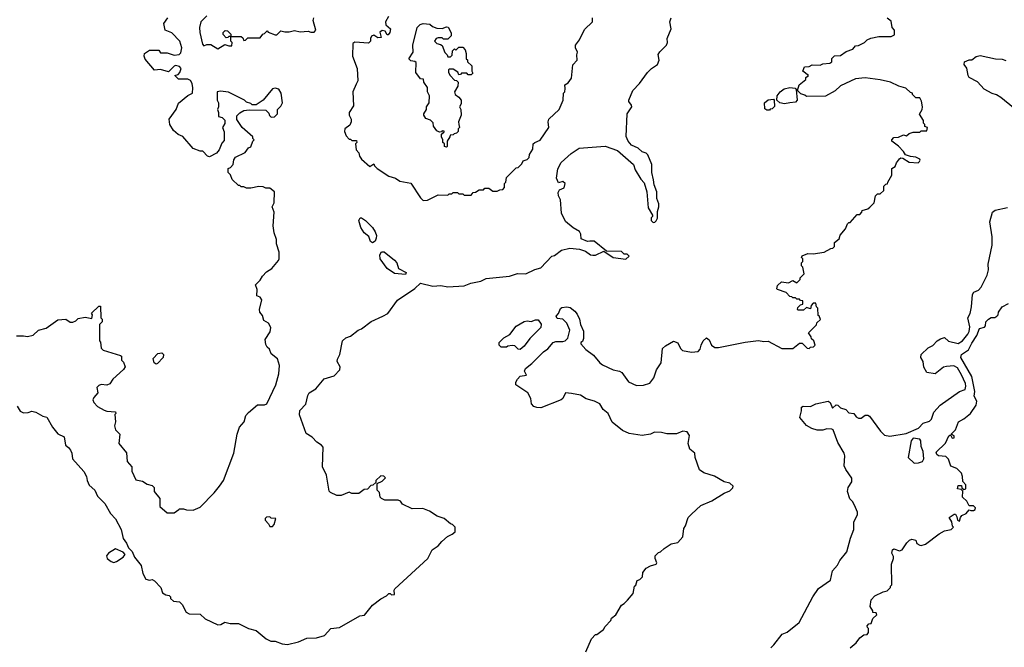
# Model space of a CAD drawing. Extents: x 1861455 to 2058065, y 200073 to 437907.
# Tile 82 of 256: x 1961507 to 1968701, y 253038 to 257622. Entities that reach past the tile are written whole.
import ezdxf

# ---------------------------------------------------------------- set-up
doc = ezdxf.new("R2010")
doc.units = 0

msp = doc.modelspace()

# ---------------------------------------------------------------- linework, layer by layer
at = {"layer": '0CON05XD'}
for points in [[(1961487.7, 254797.7), (1961511.9, 254761.9), (1961535, 254751.2), (1961568.3, 254751.7), (1961597, 254763), (1961625, 254756.2), (1961676.7, 254726.7), (1961705, 254717.5), (1961747.5, 254645), (1961787, 254597), (1961832.5, 254575), (1961842.5, 254515), (1961865, 254497.5), (1961877.7, 254477.7), (1961888.8, 254455), (1961893.9, 254413.9), (1961975, 254322.5), (1961995.9, 254285.9), (1962000, 254255), (1962015, 254222.5), (1962056.4, 254186.4), (1962075, 254142.5), (1962128.8, 254088.8), (1962170, 254015), (1962207.5, 253975), (1962247.7, 253897.7), (1962262.3, 253832.3), (1962288.3, 253798.3), (1962302.5, 253765), (1962328.3, 253738.3), (1962345.9, 253695.9), (1962395.9, 253635.9), (1962406.1, 253576.1), (1962430, 253535), (1962455, 253527.5), (1962475, 253532.5), (1962493, 253523), (1962537.5, 253475), (1962550, 253435), (1962575, 253420), (1962600, 253415), (1962610, 253405), (1962610, 253395), (1962630, 253375), (1962675, 253370), (1962695, 253350), (1962722.5, 253295), (1962745, 253282.5), (1962825, 253280), (1962862.5, 253245), (1962955, 253201.2), (1962977, 253203), (1963005, 253220), (1963045, 253212.5), (1963105, 253212.5), (1963180, 253175), (1963235, 253160), (1963308.3, 253098.3), (1963343, 253083), (1963375, 253082.5), (1963425, 253062.5), (1963465, 253057.5), (1963545, 253077.5), (1963605, 253103.3), (1963675, 253107.5), (1963735, 253122.5), (1963780, 253175), (1963845, 253182.5), (1963993, 253267), (1964027, 253273), (1964084.1, 253345.9), (1964145, 253391.2), (1964187.3, 253412.7), (1964205, 253430), (1964215, 253430), (1964225, 253420), (1964245, 253423.8), (1964242.5, 253455), (1964247.5, 253465), (1964490, 253685), (1964520.7, 253749.3), (1964565, 253777.5), (1964590.7, 253809.3), (1964633.6, 253846.4), (1964667, 253863), (1964688.3, 253881.7), (1964690, 253915), (1964670, 253935), (1964655, 253940), (1964608.3, 253978.3), (1964556.4, 253996.4), (1964501.7, 254031.7), (1964451.7, 254051.7), (1964375, 254050), (1964305, 254082.5), (1964290, 254105), (1964271.7, 254111.7), (1964175, 254112.5), (1964150, 254125), (1964140, 254135), (1964137, 254167), (1964120, 254185), (1964120, 254235), (1964155, 254250), (1964171.7, 254268.3), (1964180, 254275), (1964168.3, 254288.3), (1964145, 254290), (1964110, 254255), (1964108.3, 254241.7), (1964088.3, 254221.7), (1964071.7, 254218.3), (1964048.3, 254191.7), (1964025, 254190), (1963985, 254160), (1963935, 254160), (1963915, 254170), (1963855, 254146.7), (1963825, 254146.7), (1963777, 254167), (1963768.3, 254178.3), (1963750, 254295), (1963720, 254355), (1963725, 254500), (1963712.5, 254515), (1963677.5, 254535), (1963645, 254572.5), (1963599.3, 254599.3), (1963552.5, 254735), (1963555, 254767.5), (1963597, 254813), (1963612.7, 254877.3), (1963623, 254897), (1963670, 254925), (1963731.7, 254998.3), (1963805, 255021.2), (1963846.2, 255065), (1963848, 255085), (1963828, 255125), (1963828.3, 255141.7), (1963846, 255175), (1963866.7, 255275), (1963891.2, 255298.8), (1963925, 255310), (1963980, 255355), (1964005, 255362.5), (1964075, 255417.5), (1964160, 255455), (1964197.5, 255475), (1964267, 255573), (1964395, 255657.5), (1964435, 255697.5), (1964525, 255674.2), (1964585, 255680), (1964635, 255671.2), (1964755, 255677.5), (1964803.6, 255696.4), (1964877, 255713), (1964915, 255732.5), (1965085, 255747.5), (1965145, 255766.7), (1965205, 255766.2), (1965272.3, 255797.7), (1965315, 255810), (1965396.4, 255893.6), (1965415, 255900), (1965465, 255937.5), (1965526.4, 255953.6), (1965596.4, 255946.4), (1965640.7, 255930.7), (1965677.5, 255905), (1965695, 255900.8), (1965715, 255902), (1965775, 255930), (1965843.6, 255883.6), (1965937, 255873), (1965960, 255895), (1965945, 255910), (1965925, 255910), (1965905, 255927.5), (1965795, 255930), (1965705, 256003.3), (1965673, 256003), (1965655, 256002.5), (1965610.7, 256020.7), (1965606.7, 256055), (1965596.7, 256075), (1965550.6, 256100.6), (1965495, 256146.7), (1965465, 256207.5), (1965458.8, 256305), (1965444, 256335), (1965441.7, 256358.3), (1965450.7, 256379.3), (1965485.7, 256394.3), (1965492.5, 256425), (1965475, 256439.2), (1965445, 256431.2), (1965430.6, 256465), (1965438.3, 256531.7), (1965462.4, 256577.6), (1965536.2, 256645), (1965595, 256682.2), (1965785, 256696.7), (1965875, 256666.7), (1965992.5, 256565), (1966003.3, 256525), (1966045, 256457.5), (1966070.7, 256430.7), (1966090, 256365), (1966098.3, 256248.3), (1966130, 256195), (1966130, 256185), (1966120, 256175), (1966120, 256155), (1966135, 256140), (1966148.3, 256141.7), (1966158.3, 256151.7), (1966167, 256173), (1966168.3, 256221.7), (1966177.5, 256255), (1966176.4, 256276.4), (1966162.5, 256315), (1966162.5, 256365), (1966142.5, 256415), (1966137.5, 256452.5), (1966126.4, 256506.4), (1966125.8, 256565), (1966096.7, 256635), (1966085, 256647.5), (1966055, 256657.5), (1966025, 256682.5), (1965977.5, 256705), (1965952.5, 256735), (1965938.3, 256768.3), (1965946.7, 256935), (1965978.8, 256985), (1965977.7, 256997.7), (1965957.5, 257025), (1965957.5, 257035), (1965987.5, 257105), (1966036.7, 257155), (1966093.6, 257236.4), (1966122.5, 257265), (1966167.5, 257295), (1966180, 257325), (1966173, 257367), (1966183.6, 257386.4), (1966233.3, 257435), (1966240, 257455), (1966237.5, 257485), (1966267.5, 257555), (1966257.5, 257605), (1966267.5, 257635)], [(1963001.7, 256801.7), (1963001.7, 256738.3), (1962985, 256720), (1962965, 256670), (1962945, 256647.5), (1962895, 256620), (1962880, 256625), (1962845, 256662.5), (1962825, 256662.5), (1962775, 256680), (1962699.3, 256769.3), (1962665, 256783.3), (1962631.7, 256811.7), (1962603.8, 256855), (1962600, 256895), (1962650, 256965), (1962667, 257013), (1962735, 257067.5), (1962770, 257085), (1962772.5, 257125), (1962766.4, 257156.4), (1962755, 257177.5), (1962735, 257187.5), (1962668.3, 257188.3), (1962640, 257215), (1962665, 257222.5), (1962677.5, 257235), (1962686.2, 257265), (1962675, 257280), (1962645, 257287.5), (1962636.7, 257283.3), (1962595, 257240), (1962535, 257256.7), (1962493, 257253), (1962425, 257332.5), (1962417.5, 257355), (1962420, 257375), (1962455, 257400), (1962525, 257400), (1962535, 257380), (1962585, 257380), (1962635, 257363.3), (1962671.7, 257368.3), (1962685, 257380), (1962692.5, 257415), (1962677.5, 257465), (1962620, 257525), (1962570, 257545), (1962560, 257595), (1962590, 257635)], [(1962875, 257650), (1962830, 257605), (1962820, 257565), (1962823, 257527), (1962843.6, 257443.6), (1962851.7, 257431.7), (1962875, 257440), (1962905, 257440), (1962955, 257410), (1963005, 257440), (1963035, 257430), (1963058.3, 257431.7), (1963060, 257455), (1963050, 257465), (1963050, 257500), (1963035, 257500), (1963028.3, 257491.7), (1963015, 257490), (1962993, 257513), (1962993, 257527), (1963008.3, 257541.7), (1963025, 257540), (1963050, 257515), (1963050, 257500), (1963125, 257500), (1963138.3, 257488.3), (1963145, 257470), (1963158.3, 257471.7), (1963175, 257490), (1963265, 257490), (1963283.3, 257516.7), (1963295, 257520), (1963315, 257540), (1963321.7, 257531.7), (1963375, 257510), (1963385, 257510), (1963415, 257540), (1963445, 257532.5), (1963475, 257532.5), (1963515, 257542.5), (1963557, 257533), (1963615, 257537.5), (1963635, 257530), (1963658.3, 257531.7), (1963670, 257545), (1963652.5, 257615), (1963657.5, 257635)], [(1964202.5, 257645), (1964180, 257605), (1964182.5, 257585), (1964217.5, 257555), (1964211.7, 257528.3), (1964198.3, 257511.7), (1964191.7, 257511.7), (1964176.7, 257536.7), (1964155, 257542.5), (1964138.3, 257531.7), (1964148.3, 257491.7), (1964125, 257490), (1964095, 257507.5), (1964078.3, 257501.7), (1964070, 257485), (1964070, 257465), (1964055, 257450), (1963955, 257457.5), (1963941.7, 257448.3), (1963940, 257355), (1963973.3, 257265), (1963977.5, 257175), (1963965, 257150), (1963942.5, 257095), (1963946.4, 256993.6), (1963913.8, 256945), (1963914, 256924), (1963930, 256895), (1963930, 256875), (1963918.3, 256851.7), (1963882.5, 256825), (1963880, 256805), (1963893, 256773), (1963915, 256750), (1963925, 256750), (1963935, 256740), (1963968.3, 256738.3), (1963970, 256725), (1963960, 256715), (1963965, 256670), (1963985, 256650), (1963990, 256625), (1964005, 256602.5), (1964065, 256550), (1964095, 256570), (1964100, 256555), (1964120, 256535), (1964205, 256480), (1964253.6, 256463.6), (1964285, 256442.5), (1964365, 256426.7), (1964435, 256320), (1964455, 256300), (1964487, 256303), (1964565, 256342.5), (1964635, 256340), (1964645, 256350), (1964665, 256350), (1964675, 256360), (1964705, 256360), (1964715, 256350), (1964745, 256350), (1964755, 256340), (1964805, 256340), (1964821.7, 256358.3), (1964838.3, 256361.7), (1964865, 256380), (1964895, 256380), (1964905, 256390), (1964935, 256390), (1964965, 256370), (1964995, 256370), (1965015, 256380), (1965038.3, 256381.7), (1965050, 256395), (1965050, 256425), (1965060, 256435), (1965065, 256470), (1965135, 256540), (1965148.3, 256541.7), (1965175, 256570), (1965185, 256590), (1965215, 256600), (1965230, 256615), (1965233, 256637), (1965257.5, 256675), (1965260, 256715), (1965270, 256725), (1965309.3, 256740.7), (1965373.3, 256835), (1965367.5, 256875), (1965372.5, 256895), (1965450, 256965), (1965477, 257033), (1965480, 257085), (1965490, 257095), (1965491.7, 257118.3), (1965490, 257145), (1965515, 257160), (1965540, 257195), (1965548.3, 257291.7), (1965580, 257325), (1965577.5, 257365), (1965582.5, 257385), (1965567.5, 257415), (1965567.5, 257435), (1965597.5, 257475), (1965635, 257550), (1965692.5, 257605), (1965692.5, 257635)], [(1968081.7, 256931.7), (1968100, 256965), (1968102.5, 256985), (1968097, 257027), (1968085, 257050), (1968055, 257050), (1968030, 257075), (1968030, 257085), (1968015, 257090), (1967981.7, 257121.7), (1967930, 257135), (1967870, 257165), (1967795, 257183.3), (1967685, 257196.7), (1967615, 257190), (1967505, 257137.5), (1967465, 257102.5), (1967395, 257063.3), (1967255, 257060), (1967245, 257070), (1967215, 257080), (1967190, 257105), (1967202.5, 257145), (1967250, 257185), (1967251.7, 257198.3), (1967270, 257215), (1967230, 257245), (1967241.7, 257278.3), (1967275, 257280), (1967298.3, 257291.7), (1967355, 257290), (1967375, 257300), (1967427, 257303), (1967440, 257315), (1967441.7, 257338.3), (1967461.7, 257358.3), (1967505, 257360), (1967545, 257390), (1967595, 257407.5), (1967615, 257430), (1967637, 257433), (1967680, 257455), (1967700, 257475), (1967725, 257487.5), (1967785, 257500), (1967875, 257500), (1967899.3, 257510.7), (1967900, 257545), (1967882.5, 257565), (1967875, 257610), (1967845, 257632.5)], [(1964625, 256690), (1964610, 256695), (1964610, 256715), (1964600, 256725), (1964600, 256745), (1964590, 256765), (1964590, 256785), (1964608.3, 256801.7), (1964608.3, 256808.3), (1964595, 256810), (1964588.3, 256801.7), (1964575, 256800), (1964555, 256810), (1964530, 256845), (1964528.3, 256868.3), (1964508.3, 256888.3), (1964475, 256900), (1964460, 256925), (1964460, 256935), (1964480, 256965), (1964480, 256985), (1964500, 257015), (1964502.5, 257065), (1964487.5, 257095), (1964487, 257127), (1964460, 257165), (1964458.3, 257188.3), (1964435, 257190), (1964402.5, 257235), (1964405, 257310), (1964395, 257317.5), (1964365, 257320), (1964350, 257335), (1964382.5, 257385), (1964378.8, 257435), (1964411.2, 257565), (1964434.2, 257585.8), (1964455, 257593.3), (1964505, 257590), (1964523, 257573), (1964555, 257560), (1964595, 257557.5), (1964625, 257570), (1964638.3, 257568.3), (1964660, 257525), (1964660, 257505), (1964648.3, 257491.7), (1964635, 257480), (1964605, 257480), (1964595, 257490), (1964565, 257490), (1964550, 257485), (1964537.5, 257465), (1964555, 257447.5), (1964581.7, 257441.7), (1964593, 257433), (1964613, 257383), (1964630, 257365), (1964635, 257350), (1964655, 257350), (1964668.3, 257361.7), (1964670, 257395), (1964685, 257410), (1964695, 257400), (1964715, 257420), (1964745, 257420), (1964761.7, 257401.7), (1964770, 257375), (1964770, 257335), (1964778.3, 257328.3), (1964780, 257315), (1964810, 257285), (1964810, 257245), (1964818.3, 257231.7), (1964805, 257220), (1964785, 257220), (1964775, 257230), (1964735, 257230), (1964728.3, 257221.7), (1964715, 257220), (1964708.3, 257238.3), (1964675, 257260), (1964645, 257260), (1964640, 257255), (1964640, 257235), (1964653.3, 257215), (1964685, 257180), (1964698.3, 257178.3), (1964710, 257165), (1964707.5, 257135), (1964683.3, 257095), (1964690, 257075), (1964716.4, 257056.4), (1964732.5, 257035), (1964731.7, 257008.3), (1964720, 256985), (1964730, 256965), (1964732.5, 256925), (1964712.5, 256875), (1964717, 256857), (1964720, 256835), (1964710, 256825), (1964710, 256805), (1964698.3, 256791.7), (1964681.7, 256788.3), (1964675, 256780), (1964651.7, 256778.3), (1964650, 256765), (1964630, 256735), (1964630, 256695), (1964625, 256690)], [(1968768.7, 256978.7), (1968675, 257053.3), (1968645, 257073.3), (1968612.3, 257082.3), (1968554.4, 257114.4), (1968505, 257168.8), (1968445, 257198.8), (1968436, 257215), (1968428, 257268), (1968407.5, 257295), (1968410, 257315), (1968445, 257327.5), (1968465, 257327.5), (1968495, 257352.5), (1968525, 257360), (1968637, 257337), (1968685, 257333.3), (1968713.6, 257323.6)], [(1961483.6, 255313.6), (1961535, 255312.5), (1961565, 255306.7), (1961605, 255316.7), (1961645, 255353.3), (1961700.7, 255369.3), (1961785, 255430), (1961845, 255433.3), (1961875, 255413.3), (1961895, 255412.5), (1961918.3, 255421.7), (1961935, 255440), (1961985, 255450), (1962035, 255440), (1962040, 255465), (1962031.7, 255478.3), (1962085, 255530), (1962098.3, 255528.3), (1962100, 255445), (1962110, 255435), (1962110, 255415), (1962090, 255395), (1962090, 255275), (1962097, 255267), (1962103, 255223), (1962118.3, 255208.3), (1962245, 255170), (1962250, 255165), (1962250, 255135), (1962265, 255120), (1962277, 255087), (1962265, 255067.5), (1962187.5, 254995), (1962165, 254962.5), (1962145, 254952.5), (1962103, 254957), (1962085, 254950), (1962070, 254935), (1962077.5, 254895), (1962048.3, 254861.7), (1962042.5, 254845), (1962050, 254825), (1962075, 254796.2), (1962125, 254770), (1962145, 254762.5), (1962208.3, 254758.3), (1962210, 254745), (1962202.5, 254737.5), (1962207.5, 254685), (1962200, 254655), (1962207.5, 254625), (1962240, 254595), (1962232.5, 254525), (1962287, 254457), (1962292.5, 254395), (1962327.5, 254355), (1962327.5, 254325), (1962355, 254260), (1962405, 254250), (1962438.3, 254228.3), (1962475, 254220), (1962490, 254205), (1962490, 254175), (1962530, 254125), (1962530, 254065), (1962585, 254020), (1962635, 254020), (1962670, 254045), (1962675, 254050), (1962705, 254050), (1962725, 254042.5), (1962775, 254040), (1962825, 254060), (1962927.5, 254165), (1962966.4, 254213.6), (1962996.7, 254255), (1963072.5, 254455), (1963096.7, 254595), (1963113.9, 254646.1), (1963146.7, 254685), (1963160.5, 254729.6), (1963178.3, 254751.7), (1963245, 254807.5), (1963295, 254807.5), (1963313, 254817), (1963378, 254955), (1963401.2, 255035), (1963406.4, 255096.4), (1963390, 255145), (1963345, 255180), (1963332.5, 255215), (1963315, 255230), (1963305, 255250), (1963301.2, 255285), (1963338, 255342), (1963342.4, 255372.4), (1963326, 255406), (1963290, 255425), (1963280.7, 255460.7), (1963262.5, 255485), (1963260, 255505), (1963276.7, 255575), (1963263.8, 255593.8), (1963240, 255605), (1963241.7, 255651.7), (1963230, 255685), (1963265, 255720), (1963280.7, 255749.3), (1963310.7, 255779.3), (1963350, 255805), (1963398.3, 255861.7), (1963402.5, 255875), (1963403, 255923), (1963383.6, 255983.6), (1963383.3, 256015), (1963367.5, 256065), (1963360, 256115), (1963367.5, 256215), (1963352.5, 256255), (1963367.5, 256285), (1963370, 256365), (1963335, 256390), (1963305, 256390), (1963285, 256400), (1963255, 256402.5), (1963195, 256390), (1963165, 256390), (1963145, 256400), (1963125, 256400), (1963115, 256410), (1963105, 256410), (1963060, 256455), (1963048.3, 256488.3), (1963030, 256505), (1963030, 256535), (1963048.3, 256541.7), (1963067, 256563), (1963073, 256597), (1963083.6, 256616.4), (1963155, 256652.5), (1963180, 256685), (1963196.4, 256693.6), (1963210, 256735), (1963220, 256745), (1963210, 256755), (1963210, 256765), (1963132.5, 256835), (1963093, 256893), (1963095, 256920), (1963115, 256942.5), (1963145, 256957.5), (1963185, 256962.5), (1963305, 256960), (1963328.3, 256938.3), (1963331.7, 256921.7), (1963345, 256910), (1963368.3, 256911.7), (1963390, 256935), (1963390, 256965), (1963415, 256990), (1963427.5, 257015), (1963417.5, 257085), (1963400, 257115), (1963375, 257122.5), (1963355, 257117.5), (1963286.4, 257033.6), (1963235, 257000), (1963205, 257000), (1963195, 257010), (1963165, 257020), (1963150, 257035), (1963031.7, 257091.7), (1962975, 257100), (1962950, 257095), (1962950, 257035), (1962960, 257015), (1962960, 256985), (1962952.5, 256965), (1962960, 256945), (1962960, 256915), (1962987, 256907), (1963007, 256887), (1963007, 256863), (1962990, 256835), (1963001.7, 256801.7)], [(1967095, 257006.2), (1967060, 257015), (1967040, 257035), (1967042.5, 257065), (1967063.8, 257095), (1967092.9, 257117.1), (1967135, 257126.2), (1967172.5, 257122.5), (1967181.7, 257111.7), (1967187.5, 257035), (1967175, 257020), (1967135, 257013.8), (1967095, 257006.2)], [(1966985, 256960), (1966965, 256960), (1966951.7, 256971.7), (1966950, 257015), (1966975, 257037.5), (1967015, 257040), (1967020, 257035), (1967021.7, 256988.3), (1967005, 256970), (1966991.7, 256968.3), (1966985, 256960)], [(1965643.3, 253005), (1965685, 253100), (1965715, 253130), (1965725, 253130), (1965773, 253167), (1965785, 253190), (1965826.1, 253233.9), (1965830.7, 253249.3), (1965862.5, 253275), (1965903.6, 253346.4), (1965925, 253357.5), (1965949.3, 253380.7), (1965989.3, 253430.7), (1966000, 253485), (1966008.3, 253491.7), (1966020, 253525), (1966038.3, 253531.7), (1966058.3, 253551.7), (1966060, 253585), (1966083.6, 253616.4), (1966115, 253632.5), (1966156.4, 253643.6), (1966162.5, 253655), (1966150, 253685), (1966150, 253705), (1966175, 253730), (1966190, 253735), (1966215, 253760), (1966266.7, 253793.3), (1966315, 253802.5), (1966352.5, 253845), (1966358.8, 253905), (1966371.2, 253925), (1966391.2, 253985), (1966415, 254010), (1966485, 254072.5), (1966563.6, 254106.4), (1966655, 254162.5), (1966695, 254180), (1966718.3, 254201.7), (1966720, 254215), (1966695, 254237.5), (1966655, 254246.7), (1966585, 254286.7), (1966505, 254312.5), (1966473.6, 254333.6), (1966442.5, 254425), (1966440, 254455), (1966402.5, 254485), (1966392.5, 254525), (1966400, 254585), (1966385, 254612.5), (1966353.6, 254616.4), (1966305, 254597.5), (1966235, 254596.7), (1966196.1, 254606.1), (1966145, 254608), (1966115, 254593.8), (1966055, 254583.8), (1965959.5, 254599.6), (1965911.2, 254621.2), (1965835, 254682.5), (1965806.1, 254746.1), (1965770, 254775), (1965746.7, 254815), (1965707.5, 254835), (1965645, 254853.3), (1965605, 254878), (1965538.3, 254891.7), (1965494.2, 254895.8), (1965476.7, 254855), (1965462.5, 254845), (1965315, 254786.7), (1965285, 254790), (1965265, 254797.5), (1965246.4, 254816.4), (1965242.5, 254855), (1965218.8, 254895), (1965133.3, 254955), (1965132.5, 254975), (1965143.3, 254995), (1965165, 255017.5), (1965210, 255025), (1965196.2, 255055), (1965204, 255075), (1965249.7, 255110.3), (1965335, 255196.7), (1965365, 255216.7), (1965405.9, 255264.1), (1965425, 255271.2), (1965475, 255270), (1965493.6, 255276.4), (1965513.3, 255295), (1965526.4, 255355), (1965505, 255406.2), (1965475, 255434), (1965435, 255440), (1965426.7, 255455), (1965443.6, 255476.4), (1965457.6, 255512.4), (1965469.5, 255520.5), (1965505, 255525.5), (1965529.2, 255519.2), (1965562.6, 255492.6), (1965579.6, 255469.6), (1965598.5, 255435), (1965604.6, 255395), (1965626.4, 255346.4), (1965626.6, 255293.4), (1965618.3, 255271.7), (1965607.5, 255265), (1965607.5, 255255), (1965643, 255213), (1965700.5, 255170.4), (1965746.7, 255115), (1965765, 255101.2), (1965844.1, 255064.1), (1965890, 255055), (1965907.5, 255045), (1965956.4, 254976.4), (1966015, 254950), (1966065, 254951.2), (1966112.3, 254967.7), (1966140, 255005), (1966160, 255065), (1966193.3, 255115), (1966205, 255220), (1966225, 255240), (1966285, 255272.5), (1966315, 255262.5), (1966335, 255220), (1966350, 255205), (1966415, 255193.3), (1966465, 255197.5), (1966480, 255215), (1966486.2, 255245), (1966501.2, 255275), (1966525, 255297.5), (1966545, 255282.5), (1966562.5, 255245), (1966587, 255227), (1966613, 255227), (1966807, 255267), (1966905, 255277.5), (1966945, 255270), (1966975, 255272.5), (1967075, 255220), (1967155, 255220), (1967205, 255260), (1967225, 255260), (1967261.7, 255221.7), (1967275, 255220), (1967285, 255230), (1967308.3, 255231.7), (1967320, 255245), (1967310, 255275), (1967291.7, 255291.7), (1967290, 255305), (1967270, 255335), (1967328.3, 255391.7), (1967331.7, 255408.3), (1967358.3, 255431.7), (1967348.3, 255458.3), (1967341.7, 255461.7), (1967340, 255515), (1967330, 255525), (1967325, 255550), (1967305, 255550), (1967290, 255535), (1967285, 255510), (1967255, 255520), (1967235, 255500), (1967195, 255500), (1967190, 255505), (1967191.7, 255518.3), (1967211.7, 255538.3), (1967230, 255545), (1967228.3, 255568.3), (1967211.7, 255571.7), (1967205, 255580), (1967185, 255580), (1967175, 255590), (1967155, 255590), (1967148.3, 255598.3), (1967135, 255600), (1967108.3, 255628.3), (1967045, 255650), (1967040, 255655), (1967045, 255680), (1967073, 255707), (1967125, 255700), (1967155, 255717.5), (1967185, 255700), (1967210, 255725), (1967210, 255735), (1967240, 255765), (1967230, 255815), (1967220, 255825), (1967220, 255845), (1967230, 255855), (1967230, 255875), (1967220, 255885), (1967225, 255897.5), (1967266.4, 255913.6), (1967305, 255911.2), (1967385, 255922.5), (1967435, 255950), (1967448.3, 255951.7), (1967460, 255965), (1967460, 255995), (1967495, 256020), (1967503, 256047), (1967540, 256095), (1967555, 256130), (1967565, 256140), (1967575, 256140), (1967625, 256200), (1967645, 256200), (1967660, 256215), (1967661.7, 256228.3), (1967705, 256240), (1967718.3, 256251.7), (1967750, 256285), (1967760, 256335), (1967775, 256350), (1967795, 256350), (1967820, 256375), (1967820, 256405), (1967835, 256420), (1967848.3, 256421.7), (1967850, 256435), (1967880, 256485), (1967880, 256535), (1967905, 256550), (1967912.5, 256575), (1967934.3, 256605.7), (1967945, 256612.5), (1967960.8, 256610.8), (1968005, 256580), (1968073, 256577), (1968082.5, 256585), (1968087.5, 256595), (1968083, 256603), (1968055, 256617.5), (1968015, 256622.5), (1967980, 256635), (1967965, 256660), (1967928.3, 256698.3), (1967880, 256735), (1967880, 256745), (1967895, 256760), (1967927, 256763), (1967965, 256780), (1967987, 256773), (1968005, 256790), (1968035, 256800), (1968085, 256800), (1968095, 256810), (1968135, 256810), (1968140, 256835), (1968121.7, 256841.7), (1968120, 256855), (1968110, 256865), (1968110, 256885), (1968081.7, 256931.7)], [(1966995, 253032.5), (1967017.5, 253055), (1967077, 253133), (1967115, 253147.5), (1967201.7, 253218.3), (1967301.2, 253405), (1967342.7, 253467.3), (1967432.3, 253527.7), (1967446.7, 253595), (1967483.6, 253636.4), (1967499.3, 253670.7), (1967550, 253735), (1967577.5, 253835), (1967603, 253897), (1967602.5, 253955), (1967627.5, 254005), (1967627.5, 254025), (1967607.5, 254075), (1967593, 254103), (1967571.7, 254121.7), (1967556.7, 254175), (1967560, 254205), (1967586.7, 254245), (1967586.4, 254273.6), (1967543.3, 254335), (1967532.3, 254362.3), (1967536, 254435), (1967531.2, 254455), (1967484.1, 254534.1), (1967450, 254625), (1967441.7, 254631.7), (1967405, 254632.5), (1967375, 254622.5), (1967335, 254623.8), (1967295, 254636), (1967257, 254657), (1967206.7, 254715), (1967219.2, 254765), (1967218.3, 254791.7), (1967231.4, 254798.6), (1967285, 254796.4), (1967325, 254815.5), (1967415, 254835.5), (1967429.4, 254825), (1967445, 254784.3), (1967472, 254808), (1967485, 254806.5), (1967505, 254787.1), (1967544, 254775), (1967565, 254750), (1967602.5, 254745), (1967619.8, 254719.8), (1967635, 254710), (1967655, 254710.4), (1967685, 254732.5), (1967703.3, 254733.3), (1967716.9, 254726.9), (1967796.7, 254615), (1967826.4, 254586.4), (1967865, 254580), (1967985, 254600), (1968075, 254638.8), (1968107.5, 254675), (1968155, 254688.8), (1968170, 254705), (1968186.7, 254755), (1968232.9, 254805), (1968375, 254906.7), (1968415, 254920), (1968421.1, 254945), (1968417.7, 254965), (1968388.8, 255028.8), (1968358.1, 255078.1), (1968333.3, 255093.3), (1968279.4, 255089.4), (1968257, 255083), (1968195, 255035.5), (1968134.4, 255044.4), (1968114.2, 255084.2), (1968108.8, 255125), (1968091.2, 255155), (1968093.8, 255175), (1968145, 255223.8), (1968177.9, 255242.1), (1968210, 255275), (1968235, 255290), (1968265, 255299.4), (1968293.1, 255273.1), (1968365, 255256.9), (1968395, 255277.1), (1968435.9, 255325), (1968445.3, 255345), (1968449.2, 255379.3), (1968435.5, 255445), (1968451.5, 255475), (1968461.5, 255525), (1968468.5, 255615), (1968478.5, 255631.4), (1968513.3, 255646.7), (1968531.8, 255668.2), (1968576.2, 255755), (1968585.9, 255794.1), (1968584, 255835), (1968612, 255975), (1968612, 256035), (1968596.2, 256145), (1968613.8, 256215), (1968635, 256230), (1968725, 256248.8)], [(1964085, 255991.2), (1964070.9, 256000.9), (1964057.1, 256037.1), (1964024.4, 256064.4), (1964000, 256105), (1963986.2, 256155), (1963995, 256173.3), (1964005, 256173.8), (1964035, 256156), (1964085, 256103.8), (1964105, 256073.3), (1964114.3, 256045), (1964113, 256027), (1964103.8, 256005), (1964085, 255991.2)], [(1964325, 255760), (1964245, 255766.7), (1964192.5, 255805), (1964140, 255875), (1964138.8, 255905), (1964152, 255925), (1964171.2, 255925), (1964245.3, 255865.3), (1964261.9, 255845), (1964273.9, 255803.9), (1964330, 255775), (1964325, 255760)], [(1967576.1, 253033.9), (1967619.3, 253070.7), (1967645, 253107.5), (1967675, 253127.5), (1967698.3, 253131.7), (1967710, 253145), (1967710, 253175), (1967701.7, 253181.7), (1967700, 253195), (1967711.7, 253208.3), (1967728.3, 253211.7), (1967741.7, 253248.3), (1967770, 253275), (1967765, 253290), (1967741.7, 253291.7), (1967740, 253305), (1967720, 253335), (1967727.5, 253385), (1967755, 253412.5), (1967815, 253442.5), (1967845, 253450), (1967870, 253475), (1967870, 253485), (1967880, 253495), (1967877.5, 253645), (1967892.5, 253685), (1967891.7, 253701.7), (1967880, 253725), (1967885, 253750), (1967895, 253757.5), (1967935, 253742.5), (1967955, 253750), (1967988.3, 253801.7), (1968009.3, 253820.7), (1968025, 253826.2), (1968055, 253820), (1968062.5, 253795), (1968083, 253783), (1968095, 253780), (1968125, 253790), (1968225, 253867.5), (1968265, 253887.5), (1968313, 253897), (1968330, 253915), (1968323, 253923), (1968317.5, 253955), (1968297.5, 253985), (1968335, 254010), (1968345, 254010), (1968355, 253990), (1968360, 253965), (1968375, 253960), (1968380, 253985), (1968390.7, 253999.3), (1968422.5, 254015), (1968445, 254042.5), (1968456.2, 254036.2), (1968475, 254037.5), (1968487.5, 254045), (1968490.8, 254055), (1968475, 254070.8), (1968445, 254070), (1968427.5, 254105), (1968396.7, 254135), (1968397.5, 254177.5), (1968385, 254190), (1968360, 254195), (1968365, 254220), (1968388.3, 254218.3), (1968391.7, 254201.7), (1968405, 254190), (1968420, 254195), (1968420, 254225), (1968398.3, 254248.3), (1968396.7, 254285), (1968388.3, 254308.3), (1968355, 254342.5), (1968310.7, 254360.7), (1968292.5, 254412.5), (1968275, 254430), (1968220, 254435), (1968207.5, 254445), (1968203, 254463), (1968270.5, 254529.6), (1968295, 254582.5), (1968308.3, 254588.3), (1968320, 254565), (1968335, 254566.7), (1968335, 254583.3), (1968312.5, 254595), (1968344.2, 254625.8), (1968366.2, 254685), (1968405, 254706.7), (1968454.3, 254745.7), (1968496.2, 254805), (1968499.5, 254835), (1968481.5, 254871.5), (1968485.3, 254905), (1968463.4, 255015), (1968383.8, 255155), (1968388.8, 255175), (1968439.1, 255210.9), (1968465, 255258), (1968500.8, 255315), (1968520, 255365), (1968556.7, 255375), (1968563.3, 255385), (1968566.7, 255415), (1968585, 255433.3), (1968605, 255446.7), (1968633, 255447), (1968647.5, 255455), (1968656.2, 255465), (1968660, 255485), (1968686.7, 255523.3), (1968732, 255548)], [(1965165, 255213.3), (1965150, 255215), (1965125, 255240), (1965105, 255242.5), (1965073, 255237), (1965065, 255230), (1965025, 255230), (1965010, 255245), (1965010, 255265), (1965045, 255297.5), (1965087.7, 255322.3), (1965135, 255382.5), (1965193, 255417), (1965215, 255422.5), (1965245, 255416.7), (1965275, 255430), (1965295, 255430), (1965317.5, 255397.5), (1965315, 255373.8), (1965235, 255292.5), (1965193, 255237), (1965165, 255213.3)], [(1962505, 255106.7), (1962490.6, 255115), (1962482.3, 255147.7), (1962517.1, 255182.9), (1962545, 255187.5), (1962557.5, 255175), (1962556.2, 255155), (1962515, 255110), (1962505, 255106.7)], [(1968042.8, 254382.8), (1968075, 254384), (1968104.7, 254395), (1968112.5, 254415), (1968108.5, 254468.6), (1968093.5, 254505), (1968092.5, 254545), (1968085, 254557.5), (1968035, 254566), (1968020, 254545), (1968000, 254425), (1968042.8, 254382.8)], [(1963355, 253920), (1963367.5, 253935), (1963378.3, 253978.3), (1963345, 253980), (1963335, 253990), (1963311.7, 253988.3), (1963301.7, 253978.3), (1963300, 253965), (1963325, 253940), (1963335, 253920), (1963355, 253920)], [(1962195, 253658), (1962215, 253664), (1962262.5, 253695), (1962277.5, 253715), (1962263.6, 253733.6), (1962206.4, 253756.4), (1962156.2, 253725), (1962140.8, 253705), (1962147.5, 253685), (1962175, 253664.3), (1962195, 253658)]]:
    msp.add_lwpolyline(points, dxfattribs=at)

doc.saveas('drawing.dxf')
